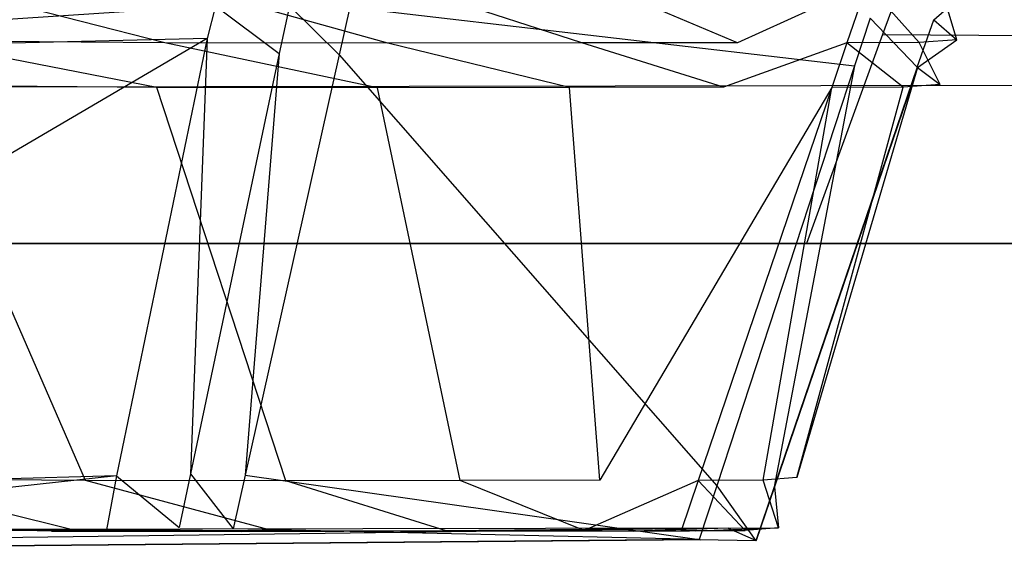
# Model space of a CAD drawing. Extents: x 0 to 0.987, y -0.451 to 0.
# Tile 23 of 33: x 0.73777 to 0.74557, y -0.45143 to -0.44723. Entities that reach past the tile are written whole.
import ezdxf

# ---------------------------------------------------------------- set-up
doc = ezdxf.new("R2010")
doc.units = 0
for name, color, linetype in [('L17_FRONTO_N_A69000__0___REPLAC', 7, 'CONTINUOUS'), ('L18_GRIFF_N_A69000__2___REPLACE', 7, 'CONTINUOUS'), ('L25_FRONTU_N_A69000__0___REPLAC', 7, 'CONTINUOUS'), ('L6_GRIFF_N_A69000__2___REPLACEM', 7, 'CONTINUOUS')]:
    doc.layers.add(name, color=color, linetype=linetype)

msp = doc.modelspace()

# ---------------------------------------------------------------- linework, layer by layer
at = {"layer": 'L17_FRONTO_N_A69000__0___REPLAC', "color": 8}
for points, invisible_edges in [([(0.983193, -0.431928, 0.202), (0.003722, -0.447345, 0.202), (0.003722, -0.431928, 0.202), (0.983193, -0.431928, 0.202)], 13), ([(0.003722, -0.447345, 0.202), (0.983193, -0.431928, 0.202), (0.983193, -0.447345, 0.202), (0.003722, -0.447345, 0.202)], 14), ([(0.983193, -0.447345, 0.398), (0.750214, -0.431928, 0.398), (0.744602, -0.447345, 0.398), (0.983193, -0.447345, 0.398)], 13), ([(0.983193, -0.447345, 0.202), (0.003722, -0.449, 0.202), (0.003722, -0.447345, 0.202), (0.983193, -0.447345, 0.202)], 13), ([(0.003722, -0.449, 0.202), (0.983193, -0.447345, 0.202), (0.983193, -0.449, 0.202), (0.003722, -0.449, 0.202)], 14), ([(0.983193, -0.449, 0.398), (0.744602, -0.447345, 0.398), (0.744, -0.449, 0.398), (0.983193, -0.449, 0.398)], 13), ([(0.744602, -0.447345, 0.398), (0.983193, -0.449, 0.398), (0.983193, -0.447345, 0.398), (0.744602, -0.447345, 0.398)], 14), ([(0.983193, -0.449, 0.396382), (0.003722, -0.449, 0.20371), (0.983193, -0.449, 0.20371), (0.983193, -0.449, 0.396382)], 13), ([(0.003722, -0.449, 0.20371), (0.983193, -0.449, 0.396382), (0.734, -0.449, 0.376), (0.003722, -0.449, 0.20371)], 10), ([(0.983193, -0.449, 0.20371), (0.003722, -0.449, 0.202), (0.983193, -0.449, 0.202), (0.983193, -0.449, 0.20371)], 13), ([(0.003722, -0.449, 0.202), (0.983193, -0.449, 0.20371), (0.003722, -0.449, 0.20371), (0.003722, -0.449, 0.202)], 14), ([(0.734, -0.449, 0.376), (0.983193, -0.449, 0.396382), (0.735951, -0.449, 0.376192), (0.734, -0.449, 0.376)], 13), ([(0.735951, -0.449, 0.376192), (0.983193, -0.449, 0.396382), (0.737827, -0.449, 0.376761), (0.735951, -0.449, 0.376192)], 10), ([(0.737827, -0.449, 0.376761), (0.983193, -0.449, 0.396382), (0.739556, -0.449, 0.377685), (0.737827, -0.449, 0.376761)], 13), ([(0.739556, -0.449, 0.377685), (0.983193, -0.449, 0.396382), (0.741071, -0.449, 0.378929), (0.739556, -0.449, 0.377685)], 10), ([(0.741071, -0.449, 0.378929), (0.983193, -0.449, 0.396382), (0.742315, -0.449, 0.380444), (0.741071, -0.449, 0.378929)], 13), ([(0.742315, -0.449, 0.380444), (0.983193, -0.449, 0.396382), (0.743239, -0.449, 0.382173), (0.742315, -0.449, 0.380444)], 10), ([(0.743239, -0.449, 0.382173), (0.983193, -0.449, 0.396382), (0.743808, -0.449, 0.384049), (0.743239, -0.449, 0.382173)], 13), ([(0.743808, -0.449, 0.384049), (0.983193, -0.449, 0.396382), (0.744, -0.449, 0.386), (0.743808, -0.449, 0.384049)], 10), ([(0.744, -0.449, 0.386), (0.983193, -0.449, 0.396382), (0.744, -0.449, 0.396382), (0.744, -0.449, 0.386)], 13), ([(0.983193, -0.449, 0.398), (0.744, -0.449, 0.396382), (0.983193, -0.449, 0.396382), (0.983193, -0.449, 0.398)], 13), ([(0.744, -0.449, 0.396382), (0.983193, -0.449, 0.398), (0.744, -0.449, 0.398), (0.744, -0.449, 0.396382)], 14)]:
    msp.add_3dface(points, dxfattribs=dict(at, invisible_edges=invisible_edges))
at = {"layer": 'L18_GRIFF_N_A69000__2___REPLACE', "color": 254}
for points, invisible_edges in [([(0.745179, -0.44677, 0.198709), (0.745004, -0.447227, 0.199014), (0.745008, -0.447231, 0.198709), (0.745179, -0.44677, 0.198709)], 13), ([(0.745008, -0.447231, 0.198709), (0.745359, -0.446922, 0.185193), (0.745179, -0.44677, 0.198709), (0.745008, -0.447231, 0.198709)], 14), ([(0.745359, -0.446922, 0.185193), (0.745008, -0.447231, 0.198709), (0.745189, -0.447387, 0.185195), (0.745359, -0.446922, 0.185193)], 13), ([(0.745189, -0.447387, 0.185195), (0.745058, -0.446944, 0.183028), (0.745359, -0.446922, 0.185193), (0.745189, -0.447387, 0.185195)], 14), ([(0.737033, -0.446932, 0.173464), (0.738922, -0.447411, 0.174504), (0.736975, -0.447398, 0.173624), (0.737033, -0.446932, 0.173464)], 13), ([(0.738922, -0.447411, 0.174504), (0.737033, -0.446932, 0.173464), (0.739006, -0.446946, 0.174357), (0.738922, -0.447411, 0.174504)], 14), ([(0.739006, -0.446946, 0.174357), (0.740687, -0.447415, 0.175742), (0.738922, -0.447411, 0.174504), (0.739006, -0.446946, 0.174357)], 13), ([(0.740687, -0.447415, 0.175742), (0.739006, -0.446946, 0.174357), (0.740795, -0.44695, 0.175611), (0.740687, -0.447415, 0.175742)], 14), ([(0.740795, -0.44695, 0.175611), (0.742221, -0.447411, 0.177268), (0.740687, -0.447415, 0.175742), (0.740795, -0.44695, 0.175611)], 13), ([(0.742221, -0.447411, 0.177268), (0.740795, -0.44695, 0.175611), (0.742351, -0.446946, 0.177159), (0.742221, -0.447411, 0.177268)], 14), ([(0.742351, -0.446946, 0.177159), (0.743453, -0.447411, 0.17903), (0.742221, -0.447411, 0.177268), (0.742351, -0.446946, 0.177159)], 13), ([(0.743453, -0.447411, 0.17903), (0.742351, -0.446946, 0.177159), (0.7436, -0.446945, 0.178945), (0.743453, -0.447411, 0.17903)], 14), ([(0.744478, -0.446947, 0.180926), (0.743453, -0.447411, 0.17903), (0.7436, -0.446945, 0.178945), (0.744478, -0.446947, 0.180926)], 14), ([(0.743453, -0.447411, 0.17903), (0.744478, -0.446947, 0.180926), (0.74432, -0.447412, 0.180985), (0.743453, -0.447411, 0.17903)], 13), ([(0.744478, -0.446947, 0.180926), (0.744892, -0.44741, 0.183058), (0.74432, -0.447412, 0.180985), (0.744478, -0.446947, 0.180926)], 13), ([(0.744892, -0.44741, 0.183058), (0.744478, -0.446947, 0.180926), (0.745058, -0.446944, 0.183028), (0.744892, -0.44741, 0.183058)], 14), ([(0.745058, -0.446944, 0.183028), (0.745189, -0.447387, 0.185195), (0.744892, -0.44741, 0.183058), (0.745058, -0.446944, 0.183028)], 13), ([(0.733086, -0.447524, 0.199014), (0.739321, -0.44712, 0.199014), (0.733085, -0.44713, 0.199014), (0.733086, -0.447524, 0.199014)], 13), ([(0.739321, -0.44712, 0.199014), (0.733086, -0.447524, 0.199014), (0.739257, -0.447377, 0.199014), (0.739321, -0.44712, 0.199014)], 14), ([(0.739827, -0.447497, 0.199014), (0.739321, -0.44712, 0.199014), (0.739257, -0.447377, 0.199014), (0.739827, -0.447497, 0.199014)], 13), ([(0.739321, -0.44712, 0.199014), (0.739827, -0.447497, 0.199014), (0.739907, -0.447119, 0.199014), (0.739321, -0.44712, 0.199014)], 14), ([(0.740301, -0.447507, 0.199014), (0.739907, -0.447119, 0.199014), (0.739827, -0.447497, 0.199014), (0.740301, -0.447507, 0.199014)], 13), ([(0.739907, -0.447119, 0.199014), (0.740301, -0.447507, 0.199014), (0.740385, -0.44713, 0.199014), (0.739907, -0.447119, 0.199014)], 14), ([(0.744381, -0.447594, 0.199014), (0.740385, -0.44713, 0.199014), (0.740301, -0.447507, 0.199014), (0.744381, -0.447594, 0.199014)], 13), ([(0.740385, -0.44713, 0.199014), (0.744381, -0.447594, 0.199014), (0.744505, -0.447217, 0.199014), (0.740385, -0.44713, 0.199014)], 14), ([(0.744875, -0.447605, 0.199014), (0.744505, -0.447217, 0.199014), (0.744381, -0.447594, 0.199014), (0.744875, -0.447605, 0.199014)], 13), ([(0.744505, -0.447217, 0.199014), (0.744875, -0.447605, 0.199014), (0.745004, -0.447227, 0.199014), (0.744505, -0.447217, 0.199014)], 14), ([(0.744875, -0.447605, 0.199014), (0.745008, -0.447231, 0.198709), (0.745004, -0.447227, 0.199014), (0.744875, -0.447605, 0.199014)], 14), ([(0.745008, -0.447231, 0.198709), (0.744875, -0.447605, 0.199014), (0.744879, -0.447608, 0.198709), (0.745008, -0.447231, 0.198709)], 13), ([(0.744879, -0.447608, 0.198709), (0.745189, -0.447387, 0.185195), (0.745008, -0.447231, 0.198709), (0.744879, -0.447608, 0.198709)], 14), ([(0.733095, -0.450989, 0.199014), (0.739257, -0.447377, 0.199014), (0.733086, -0.447524, 0.199014), (0.733095, -0.450989, 0.199014)], 13), ([(0.739257, -0.447377, 0.199014), (0.733095, -0.450989, 0.199014), (0.73854, -0.450838, 0.199014), (0.739257, -0.447377, 0.199014)], 14), ([(0.739124, -0.450822, 0.199014), (0.739257, -0.447377, 0.199014), (0.73854, -0.450838, 0.199014), (0.739124, -0.450822, 0.199014)], 13), ([(0.739257, -0.447377, 0.199014), (0.739124, -0.450822, 0.199014), (0.739827, -0.447497, 0.199014), (0.739257, -0.447377, 0.199014)], 14), ([(0.745189, -0.447387, 0.185195), (0.744879, -0.447608, 0.198709), (0.745059, -0.447741, 0.185196), (0.745189, -0.447387, 0.185195)], 13), ([(0.745059, -0.447741, 0.185196), (0.744892, -0.44741, 0.183058), (0.745189, -0.447387, 0.185195), (0.745059, -0.447741, 0.185196)], 14), ([(0.736975, -0.447398, 0.173624), (0.738858, -0.447765, 0.174617), (0.736931, -0.447751, 0.173745), (0.736975, -0.447398, 0.173624)], 13), ([(0.738858, -0.447765, 0.174617), (0.736975, -0.447398, 0.173624), (0.738922, -0.447411, 0.174504), (0.738858, -0.447765, 0.174617)], 14), ([(0.738922, -0.447411, 0.174504), (0.740604, -0.447769, 0.175841), (0.738858, -0.447765, 0.174617), (0.738922, -0.447411, 0.174504)], 13), ([(0.740604, -0.447769, 0.175841), (0.738922, -0.447411, 0.174504), (0.740687, -0.447415, 0.175742), (0.740604, -0.447769, 0.175841)], 14), ([(0.740687, -0.447415, 0.175742), (0.742123, -0.447765, 0.177352), (0.740604, -0.447769, 0.175841), (0.740687, -0.447415, 0.175742)], 13), ([(0.742123, -0.447765, 0.177352), (0.740687, -0.447415, 0.175742), (0.742221, -0.447411, 0.177268), (0.742123, -0.447765, 0.177352)], 14), ([(0.742221, -0.447411, 0.177268), (0.743342, -0.447764, 0.179096), (0.742123, -0.447765, 0.177352), (0.742221, -0.447411, 0.177268)], 13), ([(0.743342, -0.447764, 0.179096), (0.742221, -0.447411, 0.177268), (0.743453, -0.447411, 0.17903), (0.743342, -0.447764, 0.179096)], 14), ([(0.74432, -0.447412, 0.180985), (0.743342, -0.447764, 0.179096), (0.743453, -0.447411, 0.17903), (0.74432, -0.447412, 0.180985)], 14), ([(0.743342, -0.447764, 0.179096), (0.74432, -0.447412, 0.180985), (0.7442, -0.447766, 0.18103), (0.743342, -0.447764, 0.179096)], 13), ([(0.74432, -0.447412, 0.180985), (0.744766, -0.447763, 0.183082), (0.7442, -0.447766, 0.18103), (0.74432, -0.447412, 0.180985)], 13), ([(0.744766, -0.447763, 0.183082), (0.74432, -0.447412, 0.180985), (0.744892, -0.44741, 0.183058), (0.744766, -0.447763, 0.183082)], 14), ([(0.744892, -0.44741, 0.183058), (0.745059, -0.447741, 0.185196), (0.744766, -0.447763, 0.183082), (0.744892, -0.44741, 0.183058)], 13), ([(0.739557, -0.450832, 0.199014), (0.739827, -0.447497, 0.199014), (0.739124, -0.450822, 0.199014), (0.739557, -0.450832, 0.199014)], 13), ([(0.739827, -0.447497, 0.199014), (0.739557, -0.450832, 0.199014), (0.740301, -0.447507, 0.199014), (0.739827, -0.447497, 0.199014)], 14), ([(0.74329, -0.450916, 0.199014), (0.740301, -0.447507, 0.199014), (0.739557, -0.450832, 0.199014), (0.74329, -0.450916, 0.199014)], 13), ([(0.740301, -0.447507, 0.199014), (0.74329, -0.450916, 0.199014), (0.744381, -0.447594, 0.199014), (0.740301, -0.447507, 0.199014)], 14), ([(0.743743, -0.450926, 0.199014), (0.744381, -0.447594, 0.199014), (0.74329, -0.450916, 0.199014), (0.743743, -0.450926, 0.199014)], 13), ([(0.744381, -0.447594, 0.199014), (0.743743, -0.450926, 0.199014), (0.744875, -0.447605, 0.199014), (0.744381, -0.447594, 0.199014)], 14), ([(0.743747, -0.450925, 0.19871), (0.744875, -0.447605, 0.199014), (0.743743, -0.450926, 0.199014), (0.743747, -0.450925, 0.19871)], 13), ([(0.744875, -0.447605, 0.199014), (0.743747, -0.450925, 0.19871), (0.744879, -0.447608, 0.198709), (0.744875, -0.447605, 0.199014)], 14), ([(0.744879, -0.447608, 0.198709), (0.743747, -0.450925, 0.19871), (0.743923, -0.450852, 0.185208), (0.744879, -0.447608, 0.198709)], 14), ([(0.744879, -0.447608, 0.198709), (0.743923, -0.450852, 0.185208), (0.745059, -0.447741, 0.185196), (0.744879, -0.447608, 0.198709)], 14), ([(0.736931, -0.447751, 0.173745), (0.738294, -0.450874, 0.175604), (0.736545, -0.450861, 0.174813), (0.736931, -0.447751, 0.173745)], 13), ([(0.738294, -0.450874, 0.175604), (0.736931, -0.447751, 0.173745), (0.738858, -0.447765, 0.174617), (0.738294, -0.450874, 0.175604)], 14), ([(0.738858, -0.447765, 0.174617), (0.739879, -0.450877, 0.176716), (0.738294, -0.450874, 0.175604), (0.738858, -0.447765, 0.174617)], 13), ([(0.739879, -0.450877, 0.176716), (0.738858, -0.447765, 0.174617), (0.740604, -0.447769, 0.175841), (0.739879, -0.450877, 0.176716)], 14), ([(0.740604, -0.447769, 0.175841), (0.741258, -0.450874, 0.178087), (0.739879, -0.450877, 0.176716), (0.740604, -0.447769, 0.175841)], 13), ([(0.741258, -0.450874, 0.178087), (0.740604, -0.447769, 0.175841), (0.742123, -0.447765, 0.177352), (0.741258, -0.450874, 0.178087)], 14), ([(0.742123, -0.447765, 0.177352), (0.742364, -0.450873, 0.17967), (0.741258, -0.450874, 0.178087), (0.742123, -0.447765, 0.177352)], 13), ([(0.742364, -0.450873, 0.17967), (0.742123, -0.447765, 0.177352), (0.743342, -0.447764, 0.179096), (0.742364, -0.450873, 0.17967)], 14), ([(0.7442, -0.447766, 0.18103), (0.742364, -0.450873, 0.17967), (0.743342, -0.447764, 0.179096), (0.7442, -0.447766, 0.18103)], 14), ([(0.742364, -0.450873, 0.17967), (0.7442, -0.447766, 0.18103), (0.743143, -0.450875, 0.181426), (0.742364, -0.450873, 0.17967)], 13), ([(0.7442, -0.447766, 0.18103), (0.743657, -0.450872, 0.183289), (0.743143, -0.450875, 0.181426), (0.7442, -0.447766, 0.18103)], 13), ([(0.744766, -0.447763, 0.183082), (0.743923, -0.450852, 0.185208), (0.743657, -0.450872, 0.183289), (0.744766, -0.447763, 0.183082)], 13), ([(0.743657, -0.450872, 0.183289), (0.7442, -0.447766, 0.18103), (0.744766, -0.447763, 0.183082), (0.743657, -0.450872, 0.183289)], 14), ([(0.743923, -0.450852, 0.185208), (0.744766, -0.447763, 0.183082), (0.745059, -0.447741, 0.185196), (0.743923, -0.450852, 0.185208)], 14), ([(0.73854, -0.450838, 0.199014), (0.739034, -0.451247, 0.199014), (0.739124, -0.450822, 0.199014), (0.73854, -0.450838, 0.199014)], 14), ([(0.739462, -0.451257, 0.199014), (0.739124, -0.450822, 0.199014), (0.739034, -0.451247, 0.199014), (0.739462, -0.451257, 0.199014)], 13), ([(0.739124, -0.450822, 0.199014), (0.739462, -0.451257, 0.199014), (0.739557, -0.450832, 0.199014), (0.739124, -0.450822, 0.199014)], 14), ([(0.733095, -0.451433, 0.199014), (0.73854, -0.450838, 0.199014), (0.733095, -0.450989, 0.199014), (0.733095, -0.451433, 0.199014)], 13), ([(0.73854, -0.450838, 0.199014), (0.733095, -0.451433, 0.199014), (0.738459, -0.451265, 0.199014), (0.73854, -0.450838, 0.199014)], 14), ([(0.736545, -0.450861, 0.174813), (0.738222, -0.451272, 0.175731), (0.736495, -0.45126, 0.17495), (0.736545, -0.450861, 0.174813)], 13), ([(0.738222, -0.451272, 0.175731), (0.736545, -0.450861, 0.174813), (0.738294, -0.450874, 0.175604), (0.738222, -0.451272, 0.175731)], 14), ([(0.738294, -0.450874, 0.175604), (0.739786, -0.451275, 0.176828), (0.738222, -0.451272, 0.175731), (0.738294, -0.450874, 0.175604)], 13), ([(0.739786, -0.451275, 0.176828), (0.738294, -0.450874, 0.175604), (0.739879, -0.450877, 0.176716), (0.739786, -0.451275, 0.176828)], 14), ([(0.739034, -0.451247, 0.199014), (0.73854, -0.450838, 0.199014), (0.738459, -0.451265, 0.199014), (0.739034, -0.451247, 0.199014)], 13), ([(0.743151, -0.451341, 0.199014), (0.739557, -0.450832, 0.199014), (0.739462, -0.451257, 0.199014), (0.743151, -0.451341, 0.199014)], 13), ([(0.739557, -0.450832, 0.199014), (0.743151, -0.451341, 0.199014), (0.74329, -0.450916, 0.199014), (0.739557, -0.450832, 0.199014)], 14), ([(0.739879, -0.450877, 0.176716), (0.741147, -0.451272, 0.178181), (0.739786, -0.451275, 0.176828), (0.739879, -0.450877, 0.176716)], 13), ([(0.741147, -0.451272, 0.178181), (0.739879, -0.450877, 0.176716), (0.741258, -0.450874, 0.178087), (0.741147, -0.451272, 0.178181)], 14), ([(0.741258, -0.450874, 0.178087), (0.742239, -0.451271, 0.179744), (0.741147, -0.451272, 0.178181), (0.741258, -0.450874, 0.178087)], 13), ([(0.742239, -0.451271, 0.179744), (0.741258, -0.450874, 0.178087), (0.742364, -0.450873, 0.17967), (0.742239, -0.451271, 0.179744)], 14), ([(0.743143, -0.450875, 0.181426), (0.742239, -0.451271, 0.179744), (0.742364, -0.450873, 0.17967), (0.743143, -0.450875, 0.181426)], 14), ([(0.742239, -0.451271, 0.179744), (0.743143, -0.450875, 0.181426), (0.743008, -0.451273, 0.181477), (0.742239, -0.451271, 0.179744)], 13), ([(0.743143, -0.450875, 0.181426), (0.743515, -0.45127, 0.183315), (0.743008, -0.451273, 0.181477), (0.743143, -0.450875, 0.181426)], 13), ([(0.743515, -0.45127, 0.183315), (0.743143, -0.450875, 0.181426), (0.743657, -0.450872, 0.183289), (0.743515, -0.45127, 0.183315)], 14), ([(0.743657, -0.450872, 0.183289), (0.743778, -0.45125, 0.185209), (0.743515, -0.45127, 0.183315), (0.743657, -0.450872, 0.183289)], 13), ([(0.743778, -0.45125, 0.185209), (0.743657, -0.450872, 0.183289), (0.743923, -0.450852, 0.185208), (0.743778, -0.45125, 0.185209)], 14), ([(0.743747, -0.450925, 0.19871), (0.743778, -0.45125, 0.185209), (0.743923, -0.450852, 0.185208), (0.743747, -0.450925, 0.19871)], 14), ([(0.743598, -0.451351, 0.199014), (0.74329, -0.450916, 0.199014), (0.743151, -0.451341, 0.199014), (0.743598, -0.451351, 0.199014)], 13), ([(0.74329, -0.450916, 0.199014), (0.743598, -0.451351, 0.199014), (0.743743, -0.450926, 0.199014), (0.74329, -0.450916, 0.199014)], 14), ([(0.743602, -0.451349, 0.19871), (0.743743, -0.450926, 0.199014), (0.743598, -0.451351, 0.199014), (0.743602, -0.451349, 0.19871)], 13), ([(0.743778, -0.45125, 0.185209), (0.743747, -0.450925, 0.19871), (0.743602, -0.451349, 0.19871), (0.743778, -0.45125, 0.185209)], 13), ([(0.743743, -0.450926, 0.199014), (0.743602, -0.451349, 0.19871), (0.743747, -0.450925, 0.19871), (0.743743, -0.450926, 0.199014)], 14), ([(0.7331, -0.451435, 0.198677), (0.73299, -0.451389, 0.177694), (0.74338, -0.451253, 0.185234), (0.7331, -0.451435, 0.198677)], 14), ([(0.74338, -0.451253, 0.185234), (0.73299, -0.451389, 0.177694), (0.736359, -0.451263, 0.175325), (0.74338, -0.451253, 0.185234)], 14), ([(0.733095, -0.451433, 0.199014), (0.7331, -0.451435, 0.198677), (0.739462, -0.451257, 0.199014), (0.733095, -0.451433, 0.199014)], 14), ([(0.74316, -0.451344, 0.198708), (0.7331, -0.451435, 0.198677), (0.74338, -0.451253, 0.185234), (0.74316, -0.451344, 0.198708)], 14), ([(0.743151, -0.451341, 0.199014), (0.739462, -0.451257, 0.199014), (0.7331, -0.451435, 0.198677), (0.743151, -0.451341, 0.199014)], 14), ([(0.74338, -0.451253, 0.185234), (0.736359, -0.451263, 0.175325), (0.740841, -0.451275, 0.178438), (0.74338, -0.451253, 0.185234)], 14), ([(0.738222, -0.451272, 0.175731), (0.736359, -0.451263, 0.175325), (0.736495, -0.45126, 0.17495), (0.738222, -0.451272, 0.175731)], 13), ([(0.736359, -0.451263, 0.175325), (0.738222, -0.451272, 0.175731), (0.738024, -0.451275, 0.176078), (0.736359, -0.451263, 0.175325)], 14), ([(0.740841, -0.451275, 0.178438), (0.736359, -0.451263, 0.175325), (0.738024, -0.451275, 0.176078), (0.740841, -0.451275, 0.178438)], 14), ([(0.739786, -0.451275, 0.176828), (0.738024, -0.451275, 0.176078), (0.738222, -0.451272, 0.175731), (0.739786, -0.451275, 0.176828)], 13), ([(0.738024, -0.451275, 0.176078), (0.739786, -0.451275, 0.176828), (0.73953, -0.451278, 0.177134), (0.738024, -0.451275, 0.176078)], 14), ([(0.740841, -0.451275, 0.178438), (0.738024, -0.451275, 0.176078), (0.73953, -0.451278, 0.177134), (0.740841, -0.451275, 0.178438)], 14), ([(0.741147, -0.451272, 0.178181), (0.73953, -0.451278, 0.177134), (0.739786, -0.451275, 0.176828), (0.741147, -0.451272, 0.178181)], 13), ([(0.73953, -0.451278, 0.177134), (0.741147, -0.451272, 0.178181), (0.740841, -0.451275, 0.178438), (0.73953, -0.451278, 0.177134)], 14), ([(0.74338, -0.451253, 0.185234), (0.740841, -0.451275, 0.178438), (0.742632, -0.451276, 0.181611), (0.74338, -0.451253, 0.185234)], 14), ([(0.742239, -0.451271, 0.179744), (0.740841, -0.451275, 0.178438), (0.741147, -0.451272, 0.178181), (0.742239, -0.451271, 0.179744)], 13), ([(0.740841, -0.451275, 0.178438), (0.742239, -0.451271, 0.179744), (0.741891, -0.451274, 0.17994), (0.740841, -0.451275, 0.178438)], 14), ([(0.742632, -0.451276, 0.181611), (0.740841, -0.451275, 0.178438), (0.741891, -0.451274, 0.17994), (0.742632, -0.451276, 0.181611)], 14), ([(0.743008, -0.451273, 0.181477), (0.741891, -0.451274, 0.17994), (0.742239, -0.451271, 0.179744), (0.743008, -0.451273, 0.181477)], 13), ([(0.741891, -0.451274, 0.17994), (0.743008, -0.451273, 0.181477), (0.742632, -0.451276, 0.181611), (0.741891, -0.451274, 0.17994)], 14), ([(0.74338, -0.451253, 0.185234), (0.742632, -0.451276, 0.181611), (0.743125, -0.451273, 0.183396), (0.74338, -0.451253, 0.185234)], 14), ([(0.743515, -0.45127, 0.183315), (0.742632, -0.451276, 0.181611), (0.743008, -0.451273, 0.181477), (0.743515, -0.45127, 0.183315)], 13), ([(0.742632, -0.451276, 0.181611), (0.743515, -0.45127, 0.183315), (0.743125, -0.451273, 0.183396), (0.742632, -0.451276, 0.181611)], 14), ([(0.743778, -0.45125, 0.185209), (0.743125, -0.451273, 0.183396), (0.743515, -0.45127, 0.183315), (0.743778, -0.45125, 0.185209)], 13), ([(0.743125, -0.451273, 0.183396), (0.743778, -0.45125, 0.185209), (0.74338, -0.451253, 0.185234), (0.743125, -0.451273, 0.183396)], 14), ([(0.74338, -0.451253, 0.185234), (0.743602, -0.451349, 0.19871), (0.74316, -0.451344, 0.198708), (0.74338, -0.451253, 0.185234)], 14), ([(0.743602, -0.451349, 0.19871), (0.74338, -0.451253, 0.185234), (0.743778, -0.45125, 0.185209), (0.743602, -0.451349, 0.19871)], 13), ([(0.743151, -0.451341, 0.199014), (0.7331, -0.451435, 0.198677), (0.74316, -0.451344, 0.198708), (0.743151, -0.451341, 0.199014)], 14), ([(0.743602, -0.451349, 0.19871), (0.743151, -0.451341, 0.199014), (0.74316, -0.451344, 0.198708), (0.743602, -0.451349, 0.19871)], 13), ([(0.743151, -0.451341, 0.199014), (0.743602, -0.451349, 0.19871), (0.743598, -0.451351, 0.199014), (0.743151, -0.451341, 0.199014)], 14)]:
    msp.add_3dface(points, dxfattribs=dict(at, invisible_edges=invisible_edges))
at = {"layer": 'L25_FRONTU_N_A69000__0___REPLAC', "color": 8}
for points, invisible_edges in [([(0.983193, -0.431928, 0.002), (0.003722, -0.447345, 0.002), (0.003722, -0.431928, 0.002), (0.983193, -0.431928, 0.002)], 13), ([(0.003722, -0.447345, 0.002), (0.983193, -0.431928, 0.002), (0.983193, -0.447345, 0.002), (0.003722, -0.447345, 0.002)], 14), ([(0.983193, -0.447345, 0.198), (0.750214, -0.431928, 0.198), (0.744602, -0.447345, 0.198), (0.983193, -0.447345, 0.198)], 13), ([(0.983193, -0.447345, 0.002), (0.003722, -0.449, 0.002), (0.003722, -0.447345, 0.002), (0.983193, -0.447345, 0.002)], 13), ([(0.003722, -0.449, 0.002), (0.983193, -0.447345, 0.002), (0.983193, -0.449, 0.002), (0.003722, -0.449, 0.002)], 14), ([(0.983193, -0.449, 0.198), (0.744602, -0.447345, 0.198), (0.744, -0.449, 0.198), (0.983193, -0.449, 0.198)], 13), ([(0.744602, -0.447345, 0.198), (0.983193, -0.449, 0.198), (0.983193, -0.447345, 0.198), (0.744602, -0.447345, 0.198)], 14), ([(0.983193, -0.449, 0.196382), (0.003722, -0.449, 0.00371), (0.983193, -0.449, 0.00371), (0.983193, -0.449, 0.196382)], 13), ([(0.003722, -0.449, 0.00371), (0.983193, -0.449, 0.196382), (0.734, -0.449, 0.176), (0.003722, -0.449, 0.00371)], 10), ([(0.983193, -0.449, 0.00371), (0.003722, -0.449, 0.002), (0.983193, -0.449, 0.002), (0.983193, -0.449, 0.00371)], 13), ([(0.003722, -0.449, 0.002), (0.983193, -0.449, 0.00371), (0.003722, -0.449, 0.00371), (0.003722, -0.449, 0.002)], 14), ([(0.734, -0.449, 0.176), (0.983193, -0.449, 0.196382), (0.735951, -0.449, 0.176192), (0.734, -0.449, 0.176)], 13), ([(0.735951, -0.449, 0.176192), (0.983193, -0.449, 0.196382), (0.737827, -0.449, 0.176761), (0.735951, -0.449, 0.176192)], 10), ([(0.737827, -0.449, 0.176761), (0.983193, -0.449, 0.196382), (0.739556, -0.449, 0.177685), (0.737827, -0.449, 0.176761)], 13), ([(0.739556, -0.449, 0.177685), (0.983193, -0.449, 0.196382), (0.741071, -0.449, 0.178929), (0.739556, -0.449, 0.177685)], 10), ([(0.741071, -0.449, 0.178929), (0.983193, -0.449, 0.196382), (0.742315, -0.449, 0.180444), (0.741071, -0.449, 0.178929)], 13), ([(0.742315, -0.449, 0.180444), (0.983193, -0.449, 0.196382), (0.743239, -0.449, 0.182173), (0.742315, -0.449, 0.180444)], 10), ([(0.743239, -0.449, 0.182173), (0.983193, -0.449, 0.196382), (0.743808, -0.449, 0.184049), (0.743239, -0.449, 0.182173)], 13), ([(0.743808, -0.449, 0.184049), (0.983193, -0.449, 0.196382), (0.744, -0.449, 0.186), (0.743808, -0.449, 0.184049)], 10), ([(0.744, -0.449, 0.186), (0.983193, -0.449, 0.196382), (0.744, -0.449, 0.196382), (0.744, -0.449, 0.186)], 13), ([(0.983193, -0.449, 0.198), (0.744, -0.449, 0.196382), (0.983193, -0.449, 0.196382), (0.983193, -0.449, 0.198)], 13), ([(0.744, -0.449, 0.196382), (0.983193, -0.449, 0.198), (0.744, -0.449, 0.198), (0.744, -0.449, 0.196382)], 14)]:
    msp.add_3dface(points, dxfattribs=dict(at, invisible_edges=invisible_edges))
at = {"layer": 'L6_GRIFF_N_A69000__2___REPLACEM', "color": 254}
for points, invisible_edges in [([(0.745179, -0.44677, 0.398709), (0.745004, -0.447227, 0.399014), (0.745008, -0.447231, 0.398709), (0.745179, -0.44677, 0.398709)], 13), ([(0.745008, -0.447231, 0.398709), (0.745359, -0.446922, 0.385193), (0.745179, -0.44677, 0.398709), (0.745008, -0.447231, 0.398709)], 14), ([(0.745359, -0.446922, 0.385193), (0.745008, -0.447231, 0.398709), (0.745189, -0.447387, 0.385195), (0.745359, -0.446922, 0.385193)], 13), ([(0.745189, -0.447387, 0.385195), (0.745058, -0.446944, 0.383028), (0.745359, -0.446922, 0.385193), (0.745189, -0.447387, 0.385195)], 14), ([(0.737033, -0.446932, 0.373464), (0.738922, -0.447411, 0.374504), (0.736975, -0.447398, 0.373624), (0.737033, -0.446932, 0.373464)], 13), ([(0.738922, -0.447411, 0.374504), (0.737033, -0.446932, 0.373464), (0.739006, -0.446946, 0.374357), (0.738922, -0.447411, 0.374504)], 14), ([(0.739006, -0.446946, 0.374357), (0.740687, -0.447415, 0.375742), (0.738922, -0.447411, 0.374504), (0.739006, -0.446946, 0.374357)], 13), ([(0.740687, -0.447415, 0.375742), (0.739006, -0.446946, 0.374357), (0.740795, -0.44695, 0.375611), (0.740687, -0.447415, 0.375742)], 14), ([(0.740795, -0.44695, 0.375611), (0.742221, -0.447411, 0.377268), (0.740687, -0.447415, 0.375742), (0.740795, -0.44695, 0.375611)], 13), ([(0.742221, -0.447411, 0.377268), (0.740795, -0.44695, 0.375611), (0.742351, -0.446946, 0.377159), (0.742221, -0.447411, 0.377268)], 14), ([(0.742351, -0.446946, 0.377159), (0.743453, -0.447411, 0.37903), (0.742221, -0.447411, 0.377268), (0.742351, -0.446946, 0.377159)], 13), ([(0.743453, -0.447411, 0.37903), (0.742351, -0.446946, 0.377159), (0.7436, -0.446945, 0.378945), (0.743453, -0.447411, 0.37903)], 14), ([(0.744478, -0.446947, 0.380926), (0.743453, -0.447411, 0.37903), (0.7436, -0.446945, 0.378945), (0.744478, -0.446947, 0.380926)], 14), ([(0.743453, -0.447411, 0.37903), (0.744478, -0.446947, 0.380926), (0.74432, -0.447412, 0.380985), (0.743453, -0.447411, 0.37903)], 13), ([(0.744478, -0.446947, 0.380926), (0.744892, -0.44741, 0.383058), (0.74432, -0.447412, 0.380985), (0.744478, -0.446947, 0.380926)], 13), ([(0.744892, -0.44741, 0.383058), (0.744478, -0.446947, 0.380926), (0.745058, -0.446944, 0.383028), (0.744892, -0.44741, 0.383058)], 14), ([(0.745058, -0.446944, 0.383028), (0.745189, -0.447387, 0.385195), (0.744892, -0.44741, 0.383058), (0.745058, -0.446944, 0.383028)], 13), ([(0.733086, -0.447524, 0.399014), (0.739321, -0.44712, 0.399014), (0.733085, -0.44713, 0.399014), (0.733086, -0.447524, 0.399014)], 13), ([(0.739321, -0.44712, 0.399014), (0.733086, -0.447524, 0.399014), (0.739257, -0.447377, 0.399014), (0.739321, -0.44712, 0.399014)], 14), ([(0.739827, -0.447497, 0.399014), (0.739321, -0.44712, 0.399014), (0.739257, -0.447377, 0.399014), (0.739827, -0.447497, 0.399014)], 13), ([(0.739321, -0.44712, 0.399014), (0.739827, -0.447497, 0.399014), (0.739907, -0.447119, 0.399014), (0.739321, -0.44712, 0.399014)], 14), ([(0.740301, -0.447507, 0.399014), (0.739907, -0.447119, 0.399014), (0.739827, -0.447497, 0.399014), (0.740301, -0.447507, 0.399014)], 13), ([(0.739907, -0.447119, 0.399014), (0.740301, -0.447507, 0.399014), (0.740385, -0.44713, 0.399014), (0.739907, -0.447119, 0.399014)], 14), ([(0.744381, -0.447594, 0.399014), (0.740385, -0.44713, 0.399014), (0.740301, -0.447507, 0.399014), (0.744381, -0.447594, 0.399014)], 13), ([(0.740385, -0.44713, 0.399014), (0.744381, -0.447594, 0.399014), (0.744505, -0.447217, 0.399014), (0.740385, -0.44713, 0.399014)], 14), ([(0.744875, -0.447605, 0.399014), (0.744505, -0.447217, 0.399014), (0.744381, -0.447594, 0.399014), (0.744875, -0.447605, 0.399014)], 13), ([(0.744505, -0.447217, 0.399014), (0.744875, -0.447605, 0.399014), (0.745004, -0.447227, 0.399014), (0.744505, -0.447217, 0.399014)], 14), ([(0.744875, -0.447605, 0.399014), (0.745008, -0.447231, 0.398709), (0.745004, -0.447227, 0.399014), (0.744875, -0.447605, 0.399014)], 14), ([(0.745008, -0.447231, 0.398709), (0.744875, -0.447605, 0.399014), (0.744879, -0.447608, 0.398709), (0.745008, -0.447231, 0.398709)], 13), ([(0.744879, -0.447608, 0.398709), (0.745189, -0.447387, 0.385195), (0.745008, -0.447231, 0.398709), (0.744879, -0.447608, 0.398709)], 14), ([(0.733095, -0.450989, 0.399014), (0.739257, -0.447377, 0.399014), (0.733086, -0.447524, 0.399014), (0.733095, -0.450989, 0.399014)], 13), ([(0.739257, -0.447377, 0.399014), (0.733095, -0.450989, 0.399014), (0.73854, -0.450838, 0.399014), (0.739257, -0.447377, 0.399014)], 14), ([(0.739124, -0.450822, 0.399014), (0.739257, -0.447377, 0.399014), (0.73854, -0.450838, 0.399014), (0.739124, -0.450822, 0.399014)], 13), ([(0.739257, -0.447377, 0.399014), (0.739124, -0.450822, 0.399014), (0.739827, -0.447497, 0.399014), (0.739257, -0.447377, 0.399014)], 14), ([(0.745189, -0.447387, 0.385195), (0.744879, -0.447608, 0.398709), (0.745059, -0.447741, 0.385196), (0.745189, -0.447387, 0.385195)], 13), ([(0.745059, -0.447741, 0.385196), (0.744892, -0.44741, 0.383058), (0.745189, -0.447387, 0.385195), (0.745059, -0.447741, 0.385196)], 14), ([(0.736975, -0.447398, 0.373624), (0.738858, -0.447765, 0.374617), (0.736931, -0.447751, 0.373745), (0.736975, -0.447398, 0.373624)], 13), ([(0.738858, -0.447765, 0.374617), (0.736975, -0.447398, 0.373624), (0.738922, -0.447411, 0.374504), (0.738858, -0.447765, 0.374617)], 14), ([(0.738922, -0.447411, 0.374504), (0.740604, -0.447769, 0.375841), (0.738858, -0.447765, 0.374617), (0.738922, -0.447411, 0.374504)], 13), ([(0.740604, -0.447769, 0.375841), (0.738922, -0.447411, 0.374504), (0.740687, -0.447415, 0.375742), (0.740604, -0.447769, 0.375841)], 14), ([(0.740687, -0.447415, 0.375742), (0.742123, -0.447765, 0.377352), (0.740604, -0.447769, 0.375841), (0.740687, -0.447415, 0.375742)], 13), ([(0.742123, -0.447765, 0.377352), (0.740687, -0.447415, 0.375742), (0.742221, -0.447411, 0.377268), (0.742123, -0.447765, 0.377352)], 14), ([(0.742221, -0.447411, 0.377268), (0.743342, -0.447764, 0.379096), (0.742123, -0.447765, 0.377352), (0.742221, -0.447411, 0.377268)], 13), ([(0.743342, -0.447764, 0.379096), (0.742221, -0.447411, 0.377268), (0.743453, -0.447411, 0.37903), (0.743342, -0.447764, 0.379096)], 14), ([(0.74432, -0.447412, 0.380985), (0.743342, -0.447764, 0.379096), (0.743453, -0.447411, 0.37903), (0.74432, -0.447412, 0.380985)], 14), ([(0.743342, -0.447764, 0.379096), (0.74432, -0.447412, 0.380985), (0.7442, -0.447766, 0.38103), (0.743342, -0.447764, 0.379096)], 13), ([(0.74432, -0.447412, 0.380985), (0.744766, -0.447763, 0.383082), (0.7442, -0.447766, 0.38103), (0.74432, -0.447412, 0.380985)], 13), ([(0.744766, -0.447763, 0.383082), (0.74432, -0.447412, 0.380985), (0.744892, -0.44741, 0.383058), (0.744766, -0.447763, 0.383082)], 14), ([(0.744892, -0.44741, 0.383058), (0.745059, -0.447741, 0.385196), (0.744766, -0.447763, 0.383082), (0.744892, -0.44741, 0.383058)], 13), ([(0.739557, -0.450832, 0.399014), (0.739827, -0.447497, 0.399014), (0.739124, -0.450822, 0.399014), (0.739557, -0.450832, 0.399014)], 13), ([(0.739827, -0.447497, 0.399014), (0.739557, -0.450832, 0.399014), (0.740301, -0.447507, 0.399014), (0.739827, -0.447497, 0.399014)], 14), ([(0.74329, -0.450916, 0.399014), (0.740301, -0.447507, 0.399014), (0.739557, -0.450832, 0.399014), (0.74329, -0.450916, 0.399014)], 13), ([(0.740301, -0.447507, 0.399014), (0.74329, -0.450916, 0.399014), (0.744381, -0.447594, 0.399014), (0.740301, -0.447507, 0.399014)], 14), ([(0.743743, -0.450926, 0.399014), (0.744381, -0.447594, 0.399014), (0.74329, -0.450916, 0.399014), (0.743743, -0.450926, 0.399014)], 13), ([(0.744381, -0.447594, 0.399014), (0.743743, -0.450926, 0.399014), (0.744875, -0.447605, 0.399014), (0.744381, -0.447594, 0.399014)], 14), ([(0.743747, -0.450925, 0.39871), (0.744875, -0.447605, 0.399014), (0.743743, -0.450926, 0.399014), (0.743747, -0.450925, 0.39871)], 13), ([(0.744875, -0.447605, 0.399014), (0.743747, -0.450925, 0.39871), (0.744879, -0.447608, 0.398709), (0.744875, -0.447605, 0.399014)], 14), ([(0.744879, -0.447608, 0.398709), (0.743747, -0.450925, 0.39871), (0.743923, -0.450852, 0.385208), (0.744879, -0.447608, 0.398709)], 14), ([(0.744879, -0.447608, 0.398709), (0.743923, -0.450852, 0.385208), (0.745059, -0.447741, 0.385196), (0.744879, -0.447608, 0.398709)], 14), ([(0.736931, -0.447751, 0.373745), (0.738294, -0.450874, 0.375604), (0.736545, -0.450861, 0.374813), (0.736931, -0.447751, 0.373745)], 13), ([(0.738294, -0.450874, 0.375604), (0.736931, -0.447751, 0.373745), (0.738858, -0.447765, 0.374617), (0.738294, -0.450874, 0.375604)], 14), ([(0.738858, -0.447765, 0.374617), (0.739879, -0.450877, 0.376716), (0.738294, -0.450874, 0.375604), (0.738858, -0.447765, 0.374617)], 13), ([(0.739879, -0.450877, 0.376716), (0.738858, -0.447765, 0.374617), (0.740604, -0.447769, 0.375841), (0.739879, -0.450877, 0.376716)], 14), ([(0.740604, -0.447769, 0.375841), (0.741258, -0.450874, 0.378087), (0.739879, -0.450877, 0.376716), (0.740604, -0.447769, 0.375841)], 13), ([(0.741258, -0.450874, 0.378087), (0.740604, -0.447769, 0.375841), (0.742123, -0.447765, 0.377352), (0.741258, -0.450874, 0.378087)], 14), ([(0.742123, -0.447765, 0.377352), (0.742364, -0.450873, 0.37967), (0.741258, -0.450874, 0.378087), (0.742123, -0.447765, 0.377352)], 13), ([(0.742364, -0.450873, 0.37967), (0.742123, -0.447765, 0.377352), (0.743342, -0.447764, 0.379096), (0.742364, -0.450873, 0.37967)], 14), ([(0.7442, -0.447766, 0.38103), (0.742364, -0.450873, 0.37967), (0.743342, -0.447764, 0.379096), (0.7442, -0.447766, 0.38103)], 14), ([(0.742364, -0.450873, 0.37967), (0.7442, -0.447766, 0.38103), (0.743143, -0.450875, 0.381426), (0.742364, -0.450873, 0.37967)], 13), ([(0.7442, -0.447766, 0.38103), (0.743657, -0.450872, 0.383289), (0.743143, -0.450875, 0.381426), (0.7442, -0.447766, 0.38103)], 13), ([(0.744766, -0.447763, 0.383082), (0.743923, -0.450852, 0.385208), (0.743657, -0.450872, 0.383289), (0.744766, -0.447763, 0.383082)], 13), ([(0.743657, -0.450872, 0.383289), (0.7442, -0.447766, 0.38103), (0.744766, -0.447763, 0.383082), (0.743657, -0.450872, 0.383289)], 14), ([(0.743923, -0.450852, 0.385208), (0.744766, -0.447763, 0.383082), (0.745059, -0.447741, 0.385196), (0.743923, -0.450852, 0.385208)], 14), ([(0.73854, -0.450838, 0.399014), (0.739034, -0.451247, 0.399014), (0.739124, -0.450822, 0.399014), (0.73854, -0.450838, 0.399014)], 14), ([(0.739462, -0.451257, 0.399014), (0.739124, -0.450822, 0.399014), (0.739034, -0.451247, 0.399014), (0.739462, -0.451257, 0.399014)], 13), ([(0.739124, -0.450822, 0.399014), (0.739462, -0.451257, 0.399014), (0.739557, -0.450832, 0.399014), (0.739124, -0.450822, 0.399014)], 14), ([(0.733095, -0.451433, 0.399014), (0.73854, -0.450838, 0.399014), (0.733095, -0.450989, 0.399014), (0.733095, -0.451433, 0.399014)], 13), ([(0.73854, -0.450838, 0.399014), (0.733095, -0.451433, 0.399014), (0.738459, -0.451265, 0.399014), (0.73854, -0.450838, 0.399014)], 14), ([(0.736545, -0.450861, 0.374813), (0.738222, -0.451272, 0.375731), (0.736495, -0.45126, 0.37495), (0.736545, -0.450861, 0.374813)], 13), ([(0.738222, -0.451272, 0.375731), (0.736545, -0.450861, 0.374813), (0.738294, -0.450874, 0.375604), (0.738222, -0.451272, 0.375731)], 14), ([(0.738294, -0.450874, 0.375604), (0.739786, -0.451275, 0.376828), (0.738222, -0.451272, 0.375731), (0.738294, -0.450874, 0.375604)], 13), ([(0.739786, -0.451275, 0.376828), (0.738294, -0.450874, 0.375604), (0.739879, -0.450877, 0.376716), (0.739786, -0.451275, 0.376828)], 14), ([(0.739034, -0.451247, 0.399014), (0.73854, -0.450838, 0.399014), (0.738459, -0.451265, 0.399014), (0.739034, -0.451247, 0.399014)], 13), ([(0.743151, -0.451341, 0.399014), (0.739557, -0.450832, 0.399014), (0.739462, -0.451257, 0.399014), (0.743151, -0.451341, 0.399014)], 13), ([(0.739557, -0.450832, 0.399014), (0.743151, -0.451341, 0.399014), (0.74329, -0.450916, 0.399014), (0.739557, -0.450832, 0.399014)], 14), ([(0.739879, -0.450877, 0.376716), (0.741147, -0.451272, 0.378181), (0.739786, -0.451275, 0.376828), (0.739879, -0.450877, 0.376716)], 13), ([(0.741147, -0.451272, 0.378181), (0.739879, -0.450877, 0.376716), (0.741258, -0.450874, 0.378087), (0.741147, -0.451272, 0.378181)], 14), ([(0.741258, -0.450874, 0.378087), (0.742239, -0.451271, 0.379744), (0.741147, -0.451272, 0.378181), (0.741258, -0.450874, 0.378087)], 13), ([(0.742239, -0.451271, 0.379744), (0.741258, -0.450874, 0.378087), (0.742364, -0.450873, 0.37967), (0.742239, -0.451271, 0.379744)], 14), ([(0.743143, -0.450875, 0.381426), (0.742239, -0.451271, 0.379744), (0.742364, -0.450873, 0.37967), (0.743143, -0.450875, 0.381426)], 14), ([(0.742239, -0.451271, 0.379744), (0.743143, -0.450875, 0.381426), (0.743008, -0.451273, 0.381477), (0.742239, -0.451271, 0.379744)], 13), ([(0.743143, -0.450875, 0.381426), (0.743515, -0.45127, 0.383315), (0.743008, -0.451273, 0.381477), (0.743143, -0.450875, 0.381426)], 13), ([(0.743515, -0.45127, 0.383315), (0.743143, -0.450875, 0.381426), (0.743657, -0.450872, 0.383289), (0.743515, -0.45127, 0.383315)], 14), ([(0.743657, -0.450872, 0.383289), (0.743778, -0.45125, 0.385209), (0.743515, -0.45127, 0.383315), (0.743657, -0.450872, 0.383289)], 13), ([(0.743778, -0.45125, 0.385209), (0.743657, -0.450872, 0.383289), (0.743923, -0.450852, 0.385208), (0.743778, -0.45125, 0.385209)], 14), ([(0.743747, -0.450925, 0.39871), (0.743778, -0.45125, 0.385209), (0.743923, -0.450852, 0.385208), (0.743747, -0.450925, 0.39871)], 14), ([(0.743598, -0.451351, 0.399014), (0.74329, -0.450916, 0.399014), (0.743151, -0.451341, 0.399014), (0.743598, -0.451351, 0.399014)], 13), ([(0.74329, -0.450916, 0.399014), (0.743598, -0.451351, 0.399014), (0.743743, -0.450926, 0.399014), (0.74329, -0.450916, 0.399014)], 14), ([(0.743602, -0.451349, 0.39871), (0.743743, -0.450926, 0.399014), (0.743598, -0.451351, 0.399014), (0.743602, -0.451349, 0.39871)], 13), ([(0.743778, -0.45125, 0.385209), (0.743747, -0.450925, 0.39871), (0.743602, -0.451349, 0.39871), (0.743778, -0.45125, 0.385209)], 13), ([(0.743743, -0.450926, 0.399014), (0.743602, -0.451349, 0.39871), (0.743747, -0.450925, 0.39871), (0.743743, -0.450926, 0.399014)], 14), ([(0.7331, -0.451435, 0.398677), (0.73299, -0.451389, 0.377694), (0.74338, -0.451253, 0.385234), (0.7331, -0.451435, 0.398677)], 14), ([(0.74338, -0.451253, 0.385234), (0.73299, -0.451389, 0.377694), (0.736359, -0.451263, 0.375325), (0.74338, -0.451253, 0.385234)], 14), ([(0.733095, -0.451433, 0.399014), (0.7331, -0.451435, 0.398677), (0.739462, -0.451257, 0.399014), (0.733095, -0.451433, 0.399014)], 14), ([(0.74316, -0.451344, 0.398708), (0.7331, -0.451435, 0.398677), (0.74338, -0.451253, 0.385234), (0.74316, -0.451344, 0.398708)], 14), ([(0.743151, -0.451341, 0.399014), (0.739462, -0.451257, 0.399014), (0.7331, -0.451435, 0.398677), (0.743151, -0.451341, 0.399014)], 14), ([(0.74338, -0.451253, 0.385234), (0.736359, -0.451263, 0.375325), (0.740841, -0.451275, 0.378438), (0.74338, -0.451253, 0.385234)], 14), ([(0.738222, -0.451272, 0.375731), (0.736359, -0.451263, 0.375325), (0.736495, -0.45126, 0.37495), (0.738222, -0.451272, 0.375731)], 13), ([(0.736359, -0.451263, 0.375325), (0.738222, -0.451272, 0.375731), (0.738024, -0.451275, 0.376078), (0.736359, -0.451263, 0.375325)], 14), ([(0.740841, -0.451275, 0.378438), (0.736359, -0.451263, 0.375325), (0.738024, -0.451275, 0.376078), (0.740841, -0.451275, 0.378438)], 14), ([(0.739786, -0.451275, 0.376828), (0.738024, -0.451275, 0.376078), (0.738222, -0.451272, 0.375731), (0.739786, -0.451275, 0.376828)], 13), ([(0.738024, -0.451275, 0.376078), (0.739786, -0.451275, 0.376828), (0.73953, -0.451278, 0.377134), (0.738024, -0.451275, 0.376078)], 14), ([(0.740841, -0.451275, 0.378438), (0.738024, -0.451275, 0.376078), (0.73953, -0.451278, 0.377134), (0.740841, -0.451275, 0.378438)], 14), ([(0.741147, -0.451272, 0.378181), (0.73953, -0.451278, 0.377134), (0.739786, -0.451275, 0.376828), (0.741147, -0.451272, 0.378181)], 13), ([(0.73953, -0.451278, 0.377134), (0.741147, -0.451272, 0.378181), (0.740841, -0.451275, 0.378438), (0.73953, -0.451278, 0.377134)], 14), ([(0.74338, -0.451253, 0.385234), (0.740841, -0.451275, 0.378438), (0.742632, -0.451276, 0.381611), (0.74338, -0.451253, 0.385234)], 14), ([(0.742239, -0.451271, 0.379744), (0.740841, -0.451275, 0.378438), (0.741147, -0.451272, 0.378181), (0.742239, -0.451271, 0.379744)], 13), ([(0.740841, -0.451275, 0.378438), (0.742239, -0.451271, 0.379744), (0.741891, -0.451274, 0.37994), (0.740841, -0.451275, 0.378438)], 14), ([(0.742632, -0.451276, 0.381611), (0.740841, -0.451275, 0.378438), (0.741891, -0.451274, 0.37994), (0.742632, -0.451276, 0.381611)], 14), ([(0.743008, -0.451273, 0.381477), (0.741891, -0.451274, 0.37994), (0.742239, -0.451271, 0.379744), (0.743008, -0.451273, 0.381477)], 13), ([(0.741891, -0.451274, 0.37994), (0.743008, -0.451273, 0.381477), (0.742632, -0.451276, 0.381611), (0.741891, -0.451274, 0.37994)], 14), ([(0.74338, -0.451253, 0.385234), (0.742632, -0.451276, 0.381611), (0.743125, -0.451273, 0.383396), (0.74338, -0.451253, 0.385234)], 14), ([(0.743515, -0.45127, 0.383315), (0.742632, -0.451276, 0.381611), (0.743008, -0.451273, 0.381477), (0.743515, -0.45127, 0.383315)], 13), ([(0.742632, -0.451276, 0.381611), (0.743515, -0.45127, 0.383315), (0.743125, -0.451273, 0.383396), (0.742632, -0.451276, 0.381611)], 14), ([(0.743778, -0.45125, 0.385209), (0.743125, -0.451273, 0.383396), (0.743515, -0.45127, 0.383315), (0.743778, -0.45125, 0.385209)], 13), ([(0.743125, -0.451273, 0.383396), (0.743778, -0.45125, 0.385209), (0.74338, -0.451253, 0.385234), (0.743125, -0.451273, 0.383396)], 14), ([(0.74338, -0.451253, 0.385234), (0.743602, -0.451349, 0.39871), (0.74316, -0.451344, 0.398708), (0.74338, -0.451253, 0.385234)], 14), ([(0.743602, -0.451349, 0.39871), (0.74338, -0.451253, 0.385234), (0.743778, -0.45125, 0.385209), (0.743602, -0.451349, 0.39871)], 13), ([(0.743151, -0.451341, 0.399014), (0.7331, -0.451435, 0.398677), (0.74316, -0.451344, 0.398708), (0.743151, -0.451341, 0.399014)], 14), ([(0.743602, -0.451349, 0.39871), (0.743151, -0.451341, 0.399014), (0.74316, -0.451344, 0.398708), (0.743602, -0.451349, 0.39871)], 13), ([(0.743151, -0.451341, 0.399014), (0.743602, -0.451349, 0.39871), (0.743598, -0.451351, 0.399014), (0.743151, -0.451341, 0.399014)], 14)]:
    msp.add_3dface(points, dxfattribs=dict(at, invisible_edges=invisible_edges))

doc.saveas('drawing.dxf')
